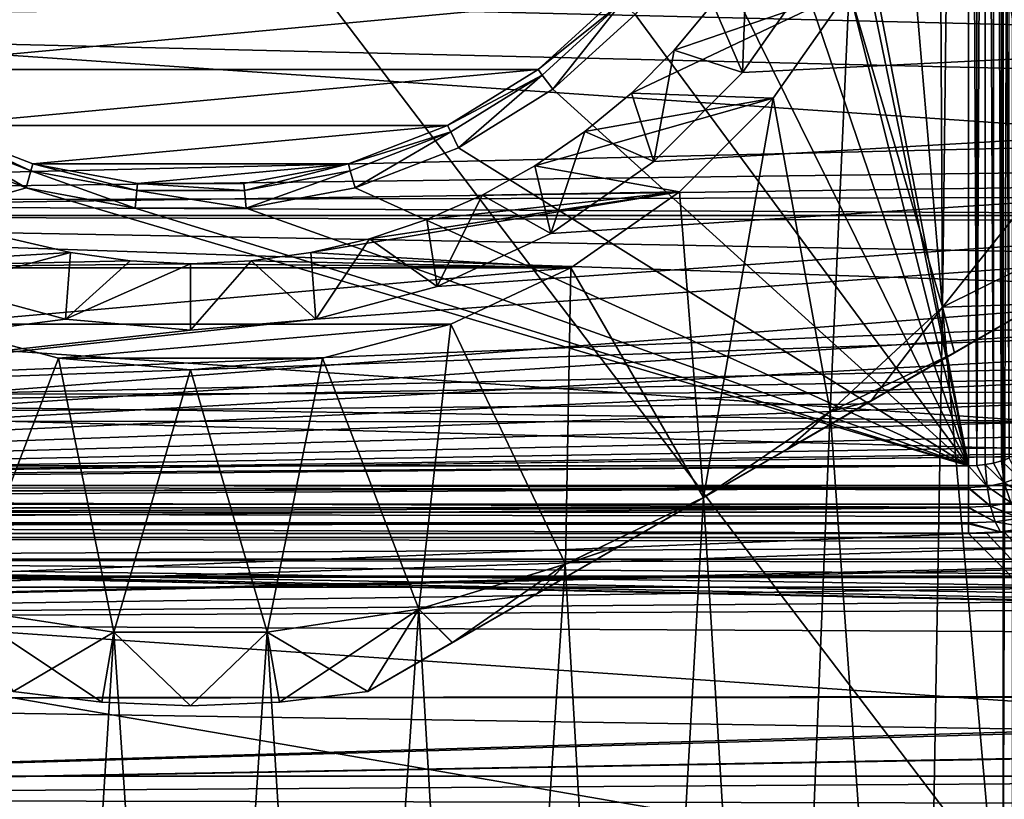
# Model space of a CAD drawing. Header units: millimetres. Extents: x -182 to 217, y -96 to 236.
# Tile 8 of 256: x -152 to -138, y -17 to -6. Entities that reach past the tile are written whole.
import ezdxf

# ---------------------------------------------------------------- set-up
doc = ezdxf.new("R2010")
doc.units = ezdxf.units.MM
doc.header["$LTSCALE"] = 52.148148
for name, color, linetype in [('150', 7, 'CONTINUOUS'), ('151', 7, 'CONTINUOUS'), ('2', 7, 'CONTINUOUS'), ('217', 7, 'CONTINUOUS'), ('29', 7, 'CONTINUOUS'), ('3', 7, 'CONTINUOUS'), ('35', 7, 'CONTINUOUS'), ('4', 7, 'CONTINUOUS'), ('48', 7, 'CONTINUOUS'), ('49', 7, 'CONTINUOUS'), ('514', 7, 'CONTINUOUS'), ('515', 7, 'CONTINUOUS'), ('525', 7, 'CONTINUOUS'), ('554', 7, 'CONTINUOUS'), ('557', 7, 'CONTINUOUS'), ('559', 7, 'CONTINUOUS'), ('567', 7, 'CONTINUOUS'), ('569', 7, 'CONTINUOUS'), ('570', 7, 'CONTINUOUS'), ('592', 7, 'CONTINUOUS'), ('666', 7, 'CONTINUOUS'), ('670', 7, 'CONTINUOUS'), ('674', 7, 'CONTINUOUS'), ('675', 7, 'CONTINUOUS'), ('69', 7, 'CONTINUOUS'), ('699', 7, 'CONTINUOUS'), ('74', 7, 'CONTINUOUS'), ('96', 7, 'CONTINUOUS'), ('98', 7, 'CONTINUOUS')]:
    doc.layers.add(name, color=color, linetype=linetype)

msp = doc.modelspace()

# ---------------------------------------------------------------- linework, layer by layer
at = {"layer": '150', "color": 7, "linetype": 'CONTINUOUS', "true_color": 0xaaaaaa}
for points in [[(-138.882, -12.102, -25.007), (-139, -12.106, -25), (-138.74, -12.398, -24.984), (-138.882, -12.102, -25.007)], [(-139, -12.106, -25), (-139, -12.414, -24.951), (-138.74, -12.398, -24.984), (-139, -12.106, -25)], [(-138.765, -12.089, -25.028), (-138.882, -12.102, -25.007), (-138.74, -12.398, -24.984), (-138.765, -12.089, -25.028)], [(-138.649, -12.068, -25.064), (-138.765, -12.089, -25.028), (-138.498, -12.349, -25.079), (-138.649, -12.068, -25.064)], [(-138.765, -12.089, -25.028), (-138.74, -12.398, -24.984), (-138.498, -12.349, -25.079), (-138.765, -12.089, -25.028)], [(-138.536, -12.038, -25.114), (-138.649, -12.068, -25.064), (-138.498, -12.349, -25.079), (-138.536, -12.038, -25.114)], [(-138.428, -11.998, -25.18), (-138.536, -12.038, -25.114), (-138.29, -12.272, -25.226), (-138.428, -11.998, -25.18)], [(-138.536, -12.038, -25.114), (-138.498, -12.349, -25.079), (-138.29, -12.272, -25.226), (-138.536, -12.038, -25.114)], [(-138.74, -12.398, -24.984), (-138.402, -12.626, -24.968), (-138.498, -12.349, -25.079), (-138.74, -12.398, -24.984)], [(-138.498, -12.349, -25.079), (-138.16, -12.547, -25.15), (-138.29, -12.272, -25.226), (-138.498, -12.349, -25.079)], [(-138.402, -12.626, -24.968), (-138.16, -12.547, -25.15), (-138.498, -12.349, -25.079), (-138.402, -12.626, -24.968)], [(-139, -12.414, -24.951), (-138.689, -12.676, -24.85), (-138.74, -12.398, -24.984), (-139, -12.414, -24.951)], [(-139, -12.421, -24.949), (-138.689, -12.676, -24.85), (-139, -12.414, -24.951), (-139, -12.421, -24.949)], [(-139, -12.693, -24.809), (-138.689, -12.676, -24.85), (-139, -12.421, -24.949), (-139, -12.693, -24.809)], [(-138.689, -12.676, -24.85), (-138.402, -12.626, -24.968), (-138.74, -12.398, -24.984), (-138.689, -12.676, -24.85)], [(-138.689, -12.676, -24.85), (-138.277, -12.845, -24.783), (-138.402, -12.626, -24.968), (-138.689, -12.676, -24.85)], [(-139, -12.693, -24.809), (-138.623, -12.897, -24.638), (-138.689, -12.676, -24.85), (-139, -12.693, -24.809)], [(-139, -12.703, -24.802), (-138.623, -12.897, -24.638), (-139, -12.693, -24.809), (-139, -12.703, -24.802)], [(-139, -12.915, -24.588), (-138.623, -12.897, -24.638), (-139, -12.703, -24.802), (-139, -12.915, -24.588)], [(-138.623, -12.897, -24.638), (-138.277, -12.845, -24.783), (-138.689, -12.676, -24.85), (-138.623, -12.897, -24.638)], [(-139, -12.915, -24.588), (-138.55, -13.039, -24.369), (-138.623, -12.897, -24.638), (-139, -12.915, -24.588)], [(-139, -12.925, -24.574), (-138.55, -13.039, -24.369), (-139, -12.915, -24.588), (-139, -12.925, -24.574)], [(-139, -13.057, -24.309), (-138.55, -13.039, -24.369), (-139, -12.925, -24.574), (-139, -13.057, -24.309)], [(-138.623, -12.897, -24.638), (-138.136, -12.986, -24.541), (-138.277, -12.845, -24.783), (-138.623, -12.897, -24.638)], [(-138.55, -13.039, -24.369), (-138.136, -12.986, -24.541), (-138.623, -12.897, -24.638), (-138.55, -13.039, -24.369)], [(-139, -13.057, -24.309), (-138.747, -13.059, -24.304), (-138.55, -13.039, -24.369), (-139, -13.057, -24.309)], [(-139, -13.064, -24.288), (-138.747, -13.059, -24.304), (-139, -13.057, -24.309), (-139, -13.064, -24.288)], [(-138.747, -13.059, -24.304), (-138.495, -13.044, -24.353), (-138.55, -13.039, -24.369), (-138.747, -13.059, -24.304)], [(-138.55, -13.039, -24.369), (-138.252, -13.02, -24.433), (-138.136, -12.986, -24.541), (-138.55, -13.039, -24.369)], [(-138.495, -13.044, -24.353), (-138.252, -13.02, -24.433), (-138.55, -13.039, -24.369), (-138.495, -13.044, -24.353)]]:
    msp.add_3dface(points, dxfattribs=at)
at = {"layer": '151', "color": 7, "linetype": 'CONTINUOUS', "true_color": 0xaaaaaa}
for points in [[(-139, -12.106, -25), (-166, -12.106, -25), (-166, -12.301, -24.981), (-139, -12.106, -25)], [(-139, -12.414, -24.951), (-139, -12.106, -25), (-166, -12.35, -24.97), (-139, -12.414, -24.951)], [(-166, -12.35, -24.97), (-139, -12.106, -25), (-166, -12.301, -24.981), (-166, -12.35, -24.97)], [(-166, -12.504, -24.918), (-139, -12.414, -24.951), (-166, -12.35, -24.97), (-166, -12.504, -24.918)], [(-139, -12.421, -24.949), (-139, -12.414, -24.951), (-166, -12.504, -24.918), (-139, -12.421, -24.949)], [(-139, -12.693, -24.809), (-139, -12.421, -24.949), (-166, -12.577, -24.882), (-139, -12.693, -24.809)], [(-166, -12.577, -24.882), (-139, -12.421, -24.949), (-166, -12.504, -24.918), (-166, -12.577, -24.882)], [(-166, -12.71, -24.797), (-139, -12.693, -24.809), (-166, -12.577, -24.882), (-166, -12.71, -24.797)], [(-139, -12.703, -24.802), (-139, -12.693, -24.809), (-166, -12.71, -24.797), (-139, -12.703, -24.802)], [(-139, -12.915, -24.588), (-139, -12.703, -24.802), (-166, -12.913, -24.59), (-139, -12.915, -24.588)], [(-166, -12.913, -24.59), (-139, -12.703, -24.802), (-166, -12.783, -24.736), (-166, -12.913, -24.59)], [(-166, -12.783, -24.736), (-139, -12.703, -24.802), (-166, -12.71, -24.797), (-166, -12.783, -24.736)], [(-166, -12.955, -24.529), (-139, -12.915, -24.588), (-166, -12.913, -24.59), (-166, -12.955, -24.529)], [(-139, -12.925, -24.574), (-139, -12.915, -24.588), (-166, -12.955, -24.529), (-139, -12.925, -24.574)], [(-139, -13.057, -24.309), (-139, -12.925, -24.574), (-166, -12.955, -24.529), (-139, -13.057, -24.309)], [(-166, -13.064, -24.288), (-139, -13.057, -24.309), (-166, -12.955, -24.529), (-166, -13.064, -24.288)], [(-166, -13.064, -24.288), (-139, -13.064, -24.288), (-139, -13.057, -24.309), (-166, -13.064, -24.288)]]:
    msp.add_3dface(points, dxfattribs=at)
at = {"layer": '2', "color": 7, "linetype": 'CONTINUOUS', "true_color": 0xaaaaaa}
for points in [[(-101.993, -3.959, 22.657), (-170, -5.098, 22.428), (-102.029, -6.749, 21.987), (-101.993, -3.959, 22.657)], [(-170, -5.098, 22.428), (-170, -8.371, 21.422), (-102.029, -6.749, 21.987), (-170, -5.098, 22.428)], [(-102.029, -6.749, 21.987), (-170, -8.371, 21.422), (-101.995, -7.502, 21.742), (-102.029, -6.749, 21.987)], [(-101.995, -7.502, 21.742), (-170, -8.371, 21.422), (-101.87, -8.252, 21.469), (-101.995, -7.502, 21.742)], [(-101.87, -8.252, 21.469), (-170, -8.371, 21.422), (-101.752, -8.707, 21.288), (-101.87, -8.252, 21.469)], [(-170, -8.371, 21.422), (-170, -11.459, 19.942), (-101.752, -8.707, 21.288), (-170, -8.371, 21.422)], [(-101.752, -8.707, 21.288), (-170, -11.459, 19.942), (-101.647, -9.038, 21.15), (-101.752, -8.707, 21.288)], [(-101.647, -9.038, 21.15), (-170, -11.459, 19.942), (-101.283, -9.925, 20.748), (-101.647, -9.038, 21.15)], [(-101.283, -9.925, 20.748), (-170, -11.459, 19.942), (-101.127, -10.239, 20.595), (-101.283, -9.925, 20.748)], [(-101.127, -10.239, 20.595), (-170, -11.459, 19.942), (-100.73, -10.934, 20.235), (-101.127, -10.239, 20.595)], [(-100.73, -10.934, 20.235), (-170, -11.459, 19.942), (-100.333, -11.53, 19.901), (-100.73, -10.934, 20.235)], [(-170, -11.459, 19.942), (-170, -14.293, 18.02), (-100.333, -11.53, 19.901), (-170, -11.459, 19.942)], [(-100.333, -11.53, 19.901), (-170, -14.293, 18.02), (-99.951, -12.043, 19.595), (-100.333, -11.53, 19.901)], [(-99.951, -12.043, 19.595), (-170, -14.293, 18.02), (-99.454, -12.645, 19.212), (-99.951, -12.043, 19.595)], [(-99.454, -12.645, 19.212), (-170, -14.293, 18.02), (-99.411, -12.695, 19.179), (-99.454, -12.645, 19.212)], [(-99.411, -12.695, 19.179), (-170, -14.293, 18.02), (-98.868, -13.287, 18.774), (-99.411, -12.695, 19.179)], [(-98.868, -13.287, 18.774), (-170, -14.293, 18.02), (-98.451, -13.709, 18.468), (-98.868, -13.287, 18.774)], [(-98.451, -13.709, 18.468), (-170, -14.293, 18.02), (-98.176, -13.976, 18.267), (-98.451, -13.709, 18.468)], [(-98.176, -13.976, 18.267), (-170, -14.293, 18.02), (-97.436, -14.651, 17.73), (-98.176, -13.976, 18.267)], [(-170, -14.293, 18.02), (-170, -16.81, 15.698), (-97.436, -14.651, 17.73), (-170, -14.293, 18.02)], [(-97.436, -14.651, 17.73), (-170, -16.81, 15.698), (-97.364, -14.713, 17.679), (-97.436, -14.651, 17.73)], [(-97.364, -14.713, 17.679), (-170, -16.81, 15.698), (-96.426, -15.496, 16.997), (-97.364, -14.713, 17.679)], [(-96.426, -15.496, 16.997), (-170, -16.81, 15.698), (-96.401, -15.516, 16.978), (-96.426, -15.496, 16.997)], [(-96.401, -15.516, 16.978), (-170, -16.81, 15.698), (-95.359, -16.322, 16.204), (-96.401, -15.516, 16.978)], [(-95.359, -16.322, 16.204), (-170, -16.81, 15.698), (-91.292, -16.969, 15.526), (-95.359, -16.322, 16.204)], [(-170, -16.81, 15.698), (-170, -18.954, 13.029), (-91.292, -16.969, 15.526), (-170, -16.81, 15.698)]]:
    msp.add_3dface(points, dxfattribs=at)
at = {"layer": '217', "color": 7, "linetype": 'CONTINUOUS', "true_color": 0xaaaaaa}
for points in [[(-145.028, -6.584, -25.032), (-143.903, -5.558, -25.032), (-145.028, -6.584, -26.058), (-145.028, -6.584, -25.032)], [(-145.028, -6.584, -26.058), (-143.903, -5.558, -25.032), (-143.903, -5.558, -26.058), (-145.028, -6.584, -26.058)], [(-146.323, -7.385, -25.032), (-145.028, -6.584, -25.032), (-146.323, -7.385, -26.058), (-146.323, -7.385, -25.032)], [(-146.323, -7.385, -26.058), (-145.028, -6.584, -25.032), (-145.028, -6.584, -26.058), (-146.323, -7.385, -26.058)], [(-153.677, -7.385, -25.032), (-152.258, -7.935, -25.032), (-153.677, -7.385, -26.058), (-153.677, -7.385, -25.032)], [(-153.677, -7.385, -26.058), (-152.258, -7.935, -25.032), (-152.258, -7.935, -26.058), (-153.677, -7.385, -26.058)], [(-147.742, -7.935, -25.032), (-146.323, -7.385, -25.032), (-147.742, -7.935, -26.058), (-147.742, -7.935, -25.032)], [(-147.742, -7.935, -26.058), (-146.323, -7.385, -25.032), (-146.323, -7.385, -26.058), (-147.742, -7.935, -26.058)], [(-152.258, -7.935, -25.032), (-150.761, -8.215, -25.032), (-152.258, -7.935, -26.058), (-152.258, -7.935, -25.032)], [(-152.258, -7.935, -26.058), (-150.761, -8.215, -25.032), (-150.761, -8.215, -26.058), (-152.258, -7.935, -26.058)], [(-149.239, -8.215, -25.032), (-147.742, -7.935, -25.032), (-149.239, -8.215, -26.058), (-149.239, -8.215, -25.032)], [(-149.239, -8.215, -26.058), (-147.742, -7.935, -25.032), (-147.742, -7.935, -26.058), (-149.239, -8.215, -26.058)], [(-150.761, -8.215, -25.032), (-149.239, -8.215, -25.032), (-150.761, -8.215, -26.058), (-150.761, -8.215, -25.032)], [(-150.761, -8.215, -26.058), (-149.239, -8.215, -25.032), (-149.239, -8.215, -26.058), (-150.761, -8.215, -26.058)]]:
    msp.add_3dface(points, dxfattribs=at)
at = {"layer": '29', "color": 7, "linetype": 'CONTINUOUS', "true_color": 0xaaaaaa}
for points in [[(-166, -18.675, -5.611), (-133.412, -18.675, -5.611), (-166, -13.064, -24.288), (-166, -18.675, -5.611)], [(-166, -13.064, -24.288), (-133.412, -18.675, -5.611), (-139, -13.064, -24.288), (-166, -13.064, -24.288)], [(-139, -13.064, -24.288), (-133.412, -18.675, -5.611), (-138.747, -13.059, -24.304), (-139, -13.064, -24.288)], [(-138.747, -13.059, -24.304), (-133.412, -18.675, -5.611), (-138.495, -13.044, -24.353), (-138.747, -13.059, -24.304)]]:
    msp.add_3dface(points, dxfattribs=at)
at = {"layer": '3', "color": 7, "linetype": 'CONTINUOUS', "true_color": 0xaaaaaa}
for points in [[(20, -22.027, -6.618), (-170, -22.027, -6.618), (20, -13.821, -33.932), (20, -22.027, -6.618)], [(20, -13.821, -33.932), (-170, -22.027, -6.618), (-170, -13.821, -33.932), (20, -13.821, -33.932)]]:
    msp.add_3dface(points, dxfattribs=at)
at = {"layer": '35', "color": 7, "linetype": 'CONTINUOUS', "true_color": 0xaaaaaa}
for points in [[(-139, -12.106, -25), (-139, 12.106, -25), (-141.644, 1.559, -25), (-139, -12.106, -25)], [(-141.5, 0, -25), (-139, -12.106, -25), (-141.644, 1.559, -25), (-141.5, 0, -25)], [(-141.644, -1.559, -25), (-139, -12.106, -25), (-141.5, 0, -25), (-141.644, -1.559, -25)], [(-142.073, -3.069, -25), (-139, -12.106, -25), (-141.644, -1.559, -25), (-142.073, -3.069, -25)], [(-142.772, -4.473, -25), (-139, -12.106, -25), (-142.073, -3.069, -25), (-142.772, -4.473, -25)], [(-143.717, -5.725, -25), (-139, -12.106, -25), (-142.772, -4.473, -25), (-143.717, -5.725, -25)], [(-144.877, -6.782, -25), (-139, -12.106, -25), (-143.717, -5.725, -25), (-144.877, -6.782, -25)], [(-146.211, -7.609, -25), (-139, -12.106, -25), (-144.877, -6.782, -25), (-146.211, -7.609, -25)], [(-153.789, -7.609, -25), (-166, -12.106, -25), (-152.327, -8.175, -25), (-153.789, -7.609, -25)], [(-147.673, -8.175, -25), (-139, -12.106, -25), (-146.211, -7.609, -25), (-147.673, -8.175, -25)], [(-166, -12.106, -25), (-139, -12.106, -25), (-152.327, -8.175, -25), (-166, -12.106, -25)], [(-152.327, -8.175, -25), (-139, -12.106, -25), (-150.784, -8.464, -25), (-152.327, -8.175, -25)], [(-149.216, -8.464, -25), (-139, -12.106, -25), (-147.673, -8.175, -25), (-149.216, -8.464, -25)], [(-150.784, -8.464, -25), (-139, -12.106, -25), (-149.216, -8.464, -25), (-150.784, -8.464, -25)]]:
    msp.add_3dface(points, dxfattribs=at)
at = {"layer": '4', "color": 7, "linetype": 'CONTINUOUS', "true_color": 0xaaaaaa}
for points in [[(-170, -12.384, -35), (-148.231, -10.033, -35), (-10.188, 0, -35), (-170, -12.384, -35)], [(-170, -12.384, -35), (-10.188, 0, -35), (-10.033, -1.769, -35), (-170, -12.384, -35)], [(-148.231, -10.033, -35), (-146.516, -9.573, -35), (-10.188, 0, -35), (-148.231, -10.033, -35)], [(-146.516, -9.573, -35), (-144.906, -8.823, -35), (-10.188, 0, -35), (-146.516, -9.573, -35)], [(-144.906, -8.823, -35), (-143.452, -7.804, -35), (-10.188, 0, -35), (-144.906, -8.823, -35)], [(-143.452, -7.804, -35), (-142.196, -6.548, -35), (-10.188, 0, -35), (-143.452, -7.804, -35)], [(-142.196, -6.548, -35), (-141.177, -5.094, -35), (-10.188, 0, -35), (-142.196, -6.548, -35)], [(-9.573, -3.484, -35), (-170, -12.384, -35), (-10.033, -1.769, -35), (-9.573, -3.484, -35)], [(-8.823, -5.094, -35), (-170, -12.384, -35), (-9.573, -3.484, -35), (-8.823, -5.094, -35)], [(-7.804, -6.548, -35), (-170, -12.384, -35), (-8.823, -5.094, -35), (-7.804, -6.548, -35)], [(-6.548, -7.804, -35), (-170, -12.384, -35), (-7.804, -6.548, -35), (-6.548, -7.804, -35)], [(-5.094, -8.823, -35), (-170, -12.384, -35), (-6.548, -7.804, -35), (-5.094, -8.823, -35)], [(-3.484, -9.573, -35), (-170, -12.384, -35), (-5.094, -8.823, -35), (-3.484, -9.573, -35)], [(-151.769, -10.033, -35), (-170, -12.384, -35), (-153.484, -9.573, -35), (-151.769, -10.033, -35)], [(-1.769, -10.033, -35), (-170, -12.384, -35), (-3.484, -9.573, -35), (-1.769, -10.033, -35)], [(-148.231, -10.033, -35), (-170, -12.384, -35), (-150, -10.188, -35), (-148.231, -10.033, -35)], [(-150, -10.188, -35), (-170, -12.384, -35), (-151.769, -10.033, -35), (-150, -10.188, -35)], [(0, -10.188, -35), (-170, -12.384, -35), (-1.769, -10.033, -35), (0, -10.188, -35)], [(20, -12.384, -35), (-170, -12.384, -35), (0, -10.188, -35), (20, -12.384, -35)]]:
    msp.add_3dface(points, dxfattribs=at)
at = {"layer": '48', "color": 7, "linetype": 'CONTINUOUS', "true_color": 0xaaaaaa}
for points in [[(-166, -18.062, -3), (-166, 18.062, -3), (-138.511, -18.062, -3), (-166, -18.062, -3)], [(-138.511, -18.062, -3), (-166, 18.062, -3), (-138.511, 18.062, -3), (-138.511, -18.062, -3)]]:
    msp.add_3dface(points, dxfattribs=at)
at = {"layer": '49', "color": 7, "linetype": 'CONTINUOUS', "true_color": 0xaaaaaa}
for points in [[(-138.128, 18.473), (-166, 18.473), (-166, -18.473), (-138.128, 18.473)], [(-138.128, -18.473), (-138.128, 18.473), (-166, -18.473), (-138.128, -18.473)]]:
    msp.add_3dface(points, dxfattribs=at)
at = {"layer": '514', "color": 7, "linetype": 'CONTINUOUS', "true_color": 0xaaaaaa}
for points in [[(-141.765, -6.91, -38), (-140.69, -5.375, -38), (-143.768, -6.836, -38), (-141.765, -6.91, -38)], [(-143.768, -6.836, -38), (-140.69, -5.375, -38), (-143.164, -6.232, -38), (-143.768, -6.836, -38)], [(-143.164, -6.232, -38), (-140.69, -5.375, -38), (-142.618, -5.574, -38), (-143.164, -6.232, -38)], [(-143.09, -8.235, -38), (-141.765, -6.91, -38), (-145.131, -7.865, -38), (-143.09, -8.235, -38)], [(-145.131, -7.865, -38), (-141.765, -6.91, -38), (-144.426, -7.382, -38), (-145.131, -7.865, -38)], [(-144.426, -7.382, -38), (-141.765, -6.91, -38), (-143.768, -6.836, -38), (-144.426, -7.382, -38)], [(-145.877, -8.28, -38), (-143.09, -8.235, -38), (-145.131, -7.865, -38), (-145.877, -8.28, -38)], [(-144.625, -9.31, -38), (-143.09, -8.235, -38), (-148.3, -9.092, -38), (-144.625, -9.31, -38)], [(-148.3, -9.092, -38), (-143.09, -8.235, -38), (-147.469, -8.897, -38), (-148.3, -9.092, -38)], [(-147.469, -8.897, -38), (-143.09, -8.235, -38), (-146.658, -8.625, -38), (-147.469, -8.897, -38)], [(-146.658, -8.625, -38), (-143.09, -8.235, -38), (-145.877, -8.28, -38), (-146.658, -8.625, -38)], [(-152.531, -8.897, -38), (-155.375, -9.31, -38), (-151.7, -9.092, -38), (-152.531, -8.897, -38)], [(-151.7, -9.092, -38), (-155.375, -9.31, -38), (-150.854, -9.211, -38), (-151.7, -9.092, -38)], [(-149.146, -9.211, -38), (-144.625, -9.31, -38), (-148.3, -9.092, -38), (-149.146, -9.211, -38)], [(-150.854, -9.211, -38), (-155.375, -9.31, -38), (-150, -9.25, -38), (-150.854, -9.211, -38)], [(-155.375, -9.31, -38), (-144.625, -9.31, -38), (-150, -9.25, -38), (-155.375, -9.31, -38)], [(-153.677, -10.102, -38), (-144.625, -9.31, -38), (-155.375, -9.31, -38), (-153.677, -10.102, -38)], [(-146.323, -10.102, -38), (-144.625, -9.31, -38), (-153.677, -10.102, -38), (-146.323, -10.102, -38)], [(-150, -9.25, -38), (-144.625, -9.31, -38), (-149.146, -9.211, -38), (-150, -9.25, -38)], [(-151.867, -10.587, -38), (-146.323, -10.102, -38), (-153.677, -10.102, -38), (-151.867, -10.587, -38)], [(-148.133, -10.587, -38), (-146.323, -10.102, -38), (-151.867, -10.587, -38), (-148.133, -10.587, -38)], [(-150, -10.75, -38), (-148.133, -10.587, -38), (-151.867, -10.587, -38), (-150, -10.75, -38)]]:
    msp.add_3dface(points, dxfattribs=at)
at = {"layer": '515', "color": 7, "linetype": 'CONTINUOUS', "true_color": 0xaaaaaa}
for points in [[(-154.912, -6.504, -26), (-143.977, -5.491, -26), (-156.023, -5.491, -26), (-154.912, -6.504, -26)], [(-145.088, -6.504, -26), (-143.977, -5.491, -26), (-154.912, -6.504, -26), (-145.088, -6.504, -26)], [(-153.633, -7.296, -26), (-145.088, -6.504, -26), (-154.912, -6.504, -26), (-153.633, -7.296, -26)], [(-146.367, -7.296, -26), (-145.088, -6.504, -26), (-153.633, -7.296, -26), (-146.367, -7.296, -26)], [(-152.23, -7.839, -26), (-146.367, -7.296, -26), (-153.633, -7.296, -26), (-152.23, -7.839, -26)], [(-147.77, -7.839, -26), (-146.367, -7.296, -26), (-152.23, -7.839, -26), (-147.77, -7.839, -26)], [(-150.752, -8.115, -26), (-147.77, -7.839, -26), (-152.23, -7.839, -26), (-150.752, -8.115, -26)], [(-149.248, -8.115, -26), (-147.77, -7.839, -26), (-150.752, -8.115, -26), (-149.248, -8.115, -26)]]:
    msp.add_3dface(points, dxfattribs=at)
at = {"layer": '525', "color": 7, "linetype": 'CONTINUOUS', "true_color": 0xaaaaaa}
for points in [[(-143.903, -5.558, -26.058), (-143.977, -5.491, -26), (-145.088, -6.504, -26), (-143.903, -5.558, -26.058)], [(-145.028, -6.584, -26.058), (-143.903, -5.558, -26.058), (-145.088, -6.504, -26), (-145.028, -6.584, -26.058)], [(-145.028, -6.584, -26.058), (-145.088, -6.504, -26), (-146.367, -7.296, -26), (-145.028, -6.584, -26.058)], [(-146.323, -7.385, -26.058), (-145.028, -6.584, -26.058), (-146.367, -7.296, -26), (-146.323, -7.385, -26.058)], [(-153.677, -7.385, -26.058), (-152.258, -7.935, -26.058), (-153.633, -7.296, -26), (-153.677, -7.385, -26.058)], [(-152.258, -7.935, -26.058), (-152.23, -7.839, -26), (-153.633, -7.296, -26), (-152.258, -7.935, -26.058)], [(-146.323, -7.385, -26.058), (-146.367, -7.296, -26), (-147.77, -7.839, -26), (-146.323, -7.385, -26.058)], [(-147.742, -7.935, -26.058), (-146.323, -7.385, -26.058), (-147.77, -7.839, -26), (-147.742, -7.935, -26.058)], [(-152.258, -7.935, -26.058), (-150.761, -8.215, -26.058), (-152.23, -7.839, -26), (-152.258, -7.935, -26.058)], [(-150.761, -8.215, -26.058), (-150.752, -8.115, -26), (-152.23, -7.839, -26), (-150.761, -8.215, -26.058)], [(-149.239, -8.215, -26.058), (-147.77, -7.839, -26), (-149.248, -8.115, -26), (-149.239, -8.215, -26.058)], [(-149.239, -8.215, -26.058), (-147.742, -7.935, -26.058), (-147.77, -7.839, -26), (-149.239, -8.215, -26.058)], [(-150.761, -8.215, -26.058), (-149.239, -8.215, -26.058), (-150.752, -8.115, -26), (-150.761, -8.215, -26.058)], [(-149.239, -8.215, -26.058), (-149.248, -8.115, -26), (-150.752, -8.115, -26), (-149.239, -8.215, -26.058)]]:
    msp.add_3dface(points, dxfattribs=at)
at = {"layer": '554', "color": 7, "linetype": 'CONTINUOUS', "true_color": 0xaaaaaa}
for points in [[(-138.02, 8.168, -35.5), (-139.371, 9.863, -35.5), (-138.02, -8.168, -35.5), (-138.02, 8.168, -35.5)], [(-138.02, -8.168, -35.5), (-139.371, 9.863, -35.5), (-139.25, 0, -35.5), (-138.02, -8.168, -35.5)], [(-139.413, -1.867, -35.5), (-139.371, -9.863, -35.5), (-139.25, 0, -35.5), (-139.413, -1.867, -35.5)], [(-139.371, -9.863, -35.5), (-138.02, -8.168, -35.5), (-139.25, 0, -35.5), (-139.371, -9.863, -35.5)], [(-139.898, -3.677, -35.5), (-139.371, -9.863, -35.5), (-139.413, -1.867, -35.5), (-139.898, -3.677, -35.5)], [(-140.69, -5.375, -35.5), (-139.371, -9.863, -35.5), (-139.898, -3.677, -35.5), (-140.69, -5.375, -35.5)], [(-141.765, -6.91, -35.5), (-140.959, -11.337, -35.5), (-140.69, -5.375, -35.5), (-141.765, -6.91, -35.5)], [(-140.959, -11.337, -35.5), (-139.371, -9.863, -35.5), (-140.69, -5.375, -35.5), (-140.959, -11.337, -35.5)], [(-143.09, -8.235, -35.5), (-142.75, -12.557, -35.5), (-141.765, -6.91, -35.5), (-143.09, -8.235, -35.5)], [(-142.75, -12.557, -35.5), (-140.959, -11.337, -35.5), (-141.765, -6.91, -35.5), (-142.75, -12.557, -35.5)], [(-144.625, -9.31, -35.5), (-142.75, -12.557, -35.5), (-143.09, -8.235, -35.5), (-144.625, -9.31, -35.5)], [(-146.323, -10.102, -35.5), (-144.702, -13.498, -35.5), (-144.625, -9.31, -35.5), (-146.323, -10.102, -35.5)], [(-144.702, -13.498, -35.5), (-142.75, -12.557, -35.5), (-144.625, -9.31, -35.5), (-144.702, -13.498, -35.5)], [(-153.677, -10.102, -35.5), (-153.227, -14.136, -35.5), (-151.867, -10.587, -35.5), (-153.677, -10.102, -35.5)], [(-148.133, -10.587, -35.5), (-146.773, -14.136, -35.5), (-146.323, -10.102, -35.5), (-148.133, -10.587, -35.5)], [(-146.773, -14.136, -35.5), (-144.702, -13.498, -35.5), (-146.323, -10.102, -35.5), (-146.773, -14.136, -35.5)], [(-153.227, -14.136, -35.5), (-151.084, -14.459, -35.5), (-151.867, -10.587, -35.5), (-153.227, -14.136, -35.5)], [(-151.867, -10.587, -35.5), (-151.084, -14.459, -35.5), (-150, -10.75, -35.5), (-151.867, -10.587, -35.5)], [(-150, -10.75, -35.5), (-148.916, -14.459, -35.5), (-148.133, -10.587, -35.5), (-150, -10.75, -35.5)], [(-148.916, -14.459, -35.5), (-146.773, -14.136, -35.5), (-148.133, -10.587, -35.5), (-148.916, -14.459, -35.5)], [(-151.084, -14.459, -35.5), (-148.916, -14.459, -35.5), (-150, -10.75, -35.5), (-151.084, -14.459, -35.5)]]:
    msp.add_3dface(points, dxfattribs=at)
at = {"layer": '557', "color": 7, "linetype": 'CONTINUOUS', "true_color": 0xaaaaaa}
for points in [[(-140.69, -5.375, -38), (-141.765, -6.91, -38), (-140.69, -5.375, -35.5), (-140.69, -5.375, -38)], [(-141.765, -6.91, -38), (-141.765, -6.91, -35.5), (-140.69, -5.375, -35.5), (-141.765, -6.91, -38)], [(-141.765, -6.91, -38), (-143.09, -8.235, -38), (-141.765, -6.91, -35.5), (-141.765, -6.91, -38)], [(-143.09, -8.235, -38), (-143.09, -8.235, -35.5), (-141.765, -6.91, -35.5), (-143.09, -8.235, -38)], [(-143.09, -8.235, -38), (-144.625, -9.31, -38), (-143.09, -8.235, -35.5), (-143.09, -8.235, -38)], [(-144.625, -9.31, -38), (-144.625, -9.31, -35.5), (-143.09, -8.235, -35.5), (-144.625, -9.31, -38)], [(-144.625, -9.31, -38), (-146.323, -10.102, -38), (-144.625, -9.31, -35.5), (-144.625, -9.31, -38)], [(-146.323, -10.102, -38), (-146.323, -10.102, -35.5), (-144.625, -9.31, -35.5), (-146.323, -10.102, -38)], [(-151.867, -10.587, -38), (-153.677, -10.102, -38), (-151.867, -10.587, -35.5), (-151.867, -10.587, -38)], [(-153.677, -10.102, -38), (-153.677, -10.102, -35.5), (-151.867, -10.587, -35.5), (-153.677, -10.102, -38)], [(-146.323, -10.102, -38), (-148.133, -10.587, -38), (-146.323, -10.102, -35.5), (-146.323, -10.102, -38)], [(-148.133, -10.587, -38), (-148.133, -10.587, -35.5), (-146.323, -10.102, -35.5), (-148.133, -10.587, -38)], [(-150, -10.75, -38), (-151.867, -10.587, -38), (-150, -10.75, -35.5), (-150, -10.75, -38)], [(-151.867, -10.587, -38), (-151.867, -10.587, -35.5), (-150, -10.75, -35.5), (-151.867, -10.587, -38)], [(-148.133, -10.587, -38), (-150, -10.75, -38), (-148.133, -10.587, -35.5), (-148.133, -10.587, -38)], [(-150, -10.75, -38), (-150, -10.75, -35.5), (-148.133, -10.587, -35.5), (-150, -10.75, -38)]]:
    msp.add_3dface(points, dxfattribs=at)
at = {"layer": '559', "color": 7, "linetype": 'CONTINUOUS', "true_color": 0xaaaaaa}
for points in [[(-138.02, -8.168, -35.5), (-139.371, -9.863, -35.5), (-137.25, -8.813, -36.077), (-138.02, -8.168, -35.5)], [(-139.371, -9.863, -35.5), (-138.007, -9.819, -36.077), (-137.25, -8.813, -36.077), (-139.371, -9.863, -35.5)], [(-139.371, -9.863, -35.5), (-140.959, -11.337, -35.5), (-139.201, -10.508, -35.828), (-139.371, -9.863, -35.5)], [(-138.007, -9.819, -36.077), (-139.371, -9.863, -35.5), (-139.201, -10.508, -35.828), (-138.007, -9.819, -36.077)], [(-139.201, -10.508, -35.828), (-140.959, -11.337, -35.5), (-140.386, -11.193, -35.647), (-139.201, -10.508, -35.828)], [(-140.386, -11.193, -35.647), (-140.959, -11.337, -35.5), (-141.568, -11.875, -35.537), (-140.386, -11.193, -35.647)], [(-140.959, -11.337, -35.5), (-142.75, -12.557, -35.5), (-141.568, -11.875, -35.537), (-140.959, -11.337, -35.5)]]:
    msp.add_3dface(points, dxfattribs=at)
at = {"layer": '567', "color": 7, "linetype": 'CONTINUOUS', "true_color": 0xaaaaaa}
for points in [[(-138.007, -9.819, -48.923), (-138.007, -9.819, -36.077), (-147.493, -15.296, -48.923), (-138.007, -9.819, -48.923)], [(-138.007, -9.819, -48.923), (-147.493, -15.296, -48.923), (-146.299, -14.606, -49.172), (-138.007, -9.819, -48.923)], [(-138.007, -9.819, -36.077), (-139.201, -10.508, -35.828), (-147.493, -15.296, -36.077), (-138.007, -9.819, -36.077)], [(-147.493, -15.296, -48.923), (-138.007, -9.819, -36.077), (-147.493, -15.296, -36.077), (-147.493, -15.296, -48.923)], [(-139.2, -10.508, -49.172), (-138.007, -9.819, -48.923), (-146.299, -14.606, -49.172), (-139.2, -10.508, -49.172)], [(-147.493, -15.296, -36.077), (-139.201, -10.508, -35.828), (-146.3, -14.607, -35.828), (-147.493, -15.296, -36.077)], [(-146.3, -14.607, -35.828), (-139.201, -10.508, -35.828), (-145.116, -13.923, -35.647), (-146.3, -14.607, -35.828)], [(-140.384, -11.192, -49.353), (-139.2, -10.508, -49.172), (-146.299, -14.606, -49.172), (-140.384, -11.192, -49.353)], [(-139.201, -10.508, -35.828), (-140.386, -11.193, -35.647), (-145.116, -13.923, -35.647), (-139.201, -10.508, -35.828)], [(-145.114, -13.922, -49.353), (-140.384, -11.192, -49.353), (-146.299, -14.606, -49.172), (-145.114, -13.922, -49.353)], [(-145.116, -13.923, -35.647), (-140.386, -11.193, -35.647), (-143.933, -13.24, -35.537), (-145.116, -13.923, -35.647)], [(-141.567, -11.874, -49.463), (-140.384, -11.192, -49.353), (-145.114, -13.922, -49.353), (-141.567, -11.874, -49.463)], [(-140.386, -11.193, -35.647), (-141.568, -11.875, -35.537), (-143.933, -13.24, -35.537), (-140.386, -11.193, -35.647)], [(-143.932, -13.24, -49.463), (-141.567, -11.874, -49.463), (-145.114, -13.922, -49.353), (-143.932, -13.24, -49.463)], [(-141.568, -11.875, -35.537), (-142.75, -12.557, -35.5), (-143.933, -13.24, -35.537), (-141.568, -11.875, -35.537)], [(-142.75, -12.557, -49.5), (-141.567, -11.874, -49.463), (-143.932, -13.24, -49.463), (-142.75, -12.557, -49.5)]]:
    msp.add_3dface(points, dxfattribs=at)
at = {"layer": '569', "color": 7, "linetype": 'CONTINUOUS', "true_color": 0xaaaaaa}
for points in [[(-139.371, -9.862, -49.5), (-137.746, -28.203, -49.5), (-138.02, -8.168, -49.5), (-139.371, -9.862, -49.5)], [(-140.959, -11.337, -49.5), (-139.699, -28.973, -49.5), (-139.371, -9.862, -49.5), (-140.959, -11.337, -49.5)], [(-139.699, -28.973, -49.5), (-137.746, -28.203, -49.5), (-139.371, -9.862, -49.5), (-139.699, -28.973, -49.5)], [(-142.75, -12.557, -49.5), (-141.701, -29.609, -49.5), (-140.959, -11.337, -49.5), (-142.75, -12.557, -49.5)], [(-141.701, -29.609, -49.5), (-139.699, -28.973, -49.5), (-140.959, -11.337, -49.5), (-141.701, -29.609, -49.5)], [(-143.742, -30.106, -49.5), (-142.75, -12.557, -49.5), (-144.703, -13.498, -49.5), (-143.742, -30.106, -49.5)], [(-141.701, -29.609, -49.5), (-142.75, -12.557, -49.5), (-143.742, -30.106, -49.5), (-141.701, -29.609, -49.5)], [(-146.773, -14.136, -49.5), (-145.812, -30.463, -49.5), (-144.703, -13.498, -49.5), (-146.773, -14.136, -49.5)], [(-145.812, -30.463, -49.5), (-143.742, -30.106, -49.5), (-144.703, -13.498, -49.5), (-145.812, -30.463, -49.5)], [(-154.188, -30.463, -49.5), (-152.099, -30.678, -49.5), (-153.227, -14.136, -49.5), (-154.188, -30.463, -49.5)], [(-153.227, -14.136, -49.5), (-152.099, -30.678, -49.5), (-151.084, -14.459, -49.5), (-153.227, -14.136, -49.5)], [(-148.916, -14.459, -49.5), (-147.901, -30.678, -49.5), (-146.773, -14.136, -49.5), (-148.916, -14.459, -49.5)], [(-147.901, -30.678, -49.5), (-145.812, -30.463, -49.5), (-146.773, -14.136, -49.5), (-147.901, -30.678, -49.5)], [(-152.099, -30.678, -49.5), (-150, -30.75, -49.5), (-151.084, -14.459, -49.5), (-152.099, -30.678, -49.5)], [(-151.084, -14.459, -49.5), (-150, -30.75, -49.5), (-148.916, -14.459, -49.5), (-151.084, -14.459, -49.5)], [(-150, -30.75, -49.5), (-147.901, -30.678, -49.5), (-148.916, -14.459, -49.5), (-150, -30.75, -49.5)]]:
    msp.add_3dface(points, dxfattribs=at)
at = {"layer": '570', "color": 7, "linetype": 'CONTINUOUS', "true_color": 0xaaaaaa}
for points in [[(-118.546, -4.323, -69.5), (-119.427, -8.566, -69.5), (-181.454, -4.323, -69.5), (-118.546, -4.323, -69.5)], [(-119.427, -8.566, -69.5), (-180.573, -8.566, -69.5), (-181.454, -4.323, -69.5), (-119.427, -8.566, -69.5)], [(-119.427, -8.566, -69.5), (-120.878, -12.649, -69.5), (-180.573, -8.566, -69.5), (-119.427, -8.566, -69.5)], [(-120.878, -12.649, -69.5), (-179.122, -12.649, -69.5), (-180.573, -8.566, -69.5), (-120.878, -12.649, -69.5)], [(-120.878, -12.649, -69.5), (-122.872, -16.497, -69.5), (-179.122, -12.649, -69.5), (-120.878, -12.649, -69.5)], [(-122.872, -16.497, -69.5), (-177.128, -16.497, -69.5), (-179.122, -12.649, -69.5), (-122.872, -16.497, -69.5)], [(-122.872, -16.497, -69.5), (-125.371, -20.037, -69.5), (-177.128, -16.497, -69.5), (-122.872, -16.497, -69.5)], [(-125.371, -20.037, -69.5), (-174.629, -20.037, -69.5), (-177.128, -16.497, -69.5), (-125.371, -20.037, -69.5)]]:
    msp.add_3dface(points, dxfattribs=at)
at = {"layer": '592', "color": 7, "linetype": 'CONTINUOUS', "true_color": 0xaaaaaa}
for points in [[(-166, -5.825, 18.61), (-166, -2.946, 19.276), (-94.155, -5.083, 18.826), (-166, -5.825, 18.61)], [(-166, -5.825, 18.61), (-94.155, -5.083, 18.826), (-94.194, -7.55, 17.979), (-166, -5.825, 18.61)], [(-166, -8.57, 17.516), (-166, -5.825, 18.61), (-94.194, -7.55, 17.979), (-166, -8.57, 17.516)], [(-166, -8.57, 17.516), (-94.194, -7.55, 17.979), (-94.219, -8.736, 17.434), (-166, -8.57, 17.516)], [(-166, -11.118, 16.02), (-166, -8.57, 17.516), (-94.28, -10.986, 16.111), (-166, -11.118, 16.02)], [(-166, -8.57, 17.516), (-94.219, -8.736, 17.434), (-94.247, -9.883, 16.81), (-166, -8.57, 17.516)], [(-166, -8.57, 17.516), (-94.247, -9.883, 16.81), (-94.28, -10.986, 16.111), (-166, -8.57, 17.516)], [(-166, -11.118, 16.02), (-94.28, -10.986, 16.111), (-94.315, -12.039, 15.34), (-166, -11.118, 16.02)], [(-166, -13.411, 14.156), (-166, -11.118, 16.02), (-94.354, -13.039, 14.5), (-166, -13.411, 14.156)], [(-166, -11.118, 16.02), (-94.315, -12.039, 15.34), (-94.354, -13.039, 14.5), (-166, -11.118, 16.02)], [(-94.395, -13.98, 13.595), (-166, -13.411, 14.156), (-94.354, -13.039, 14.5), (-94.395, -13.98, 13.595)], [(-81.003, -15.215, 12.196), (-80.941, -15.218, 12.193), (-166, -13.411, 14.156), (-81.003, -15.215, 12.196)], [(-84.066, -15.05, 12.4), (-81.003, -15.215, 12.196), (-166, -13.411, 14.156), (-84.066, -15.05, 12.4)], [(-80.941, -15.218, 12.193), (-77.919, -15.313, 12.073), (-166, -13.411, 14.156), (-80.941, -15.218, 12.193)], [(-77.919, -15.313, 12.073), (-166, -15.396, 11.968), (-166, -13.411, 14.156), (-77.919, -15.313, 12.073)], [(-94.395, -13.98, 13.595), (-90.791, -14.445, 13.099), (-166, -13.411, 14.156), (-94.395, -13.98, 13.595)], [(-90.791, -14.445, 13.099), (-87.359, -14.796, 12.702), (-166, -13.411, 14.156), (-90.791, -14.445, 13.099)], [(-87.359, -14.796, 12.702), (-84.066, -15.05, 12.4), (-166, -13.411, 14.156), (-87.359, -14.796, 12.702)], [(-77.919, -15.313, 12.073), (-74.895, -15.344, 12.034), (-166, -15.396, 11.968), (-77.919, -15.313, 12.073)], [(-166, -15.396, 11.968), (-74.895, -15.344, 12.034), (-73.5, -16.835, 9.841), (-166, -15.396, 11.968)], [(-166, -17.027, 9.504), (-166, -15.396, 11.968), (-73.5, -16.835, 9.841), (-166, -17.027, 9.504)]]:
    msp.add_3dface(points, dxfattribs=at)
at = {"layer": '666', "color": 7, "linetype": 'CONTINUOUS', "true_color": 0xaaaaaa}
for points in [[(-152.507, -15.296, -36.077), (-152.507, -15.296, -48.923), (-151.257, -15.449, -48.923), (-152.507, -15.296, -36.077)], [(-151.257, -15.449, -36.077), (-152.507, -15.296, -36.077), (-151.257, -15.449, -48.923), (-151.257, -15.449, -36.077)], [(-147.493, -15.296, -48.923), (-147.493, -15.296, -36.077), (-148.743, -15.449, -36.077), (-147.493, -15.296, -48.923)], [(-147.493, -15.296, -48.923), (-148.743, -15.449, -36.077), (-148.743, -15.449, -48.923), (-147.493, -15.296, -48.923)], [(-150, -15.5, -36.077), (-151.257, -15.449, -36.077), (-150, -15.5, -48.923), (-150, -15.5, -36.077)], [(-150, -15.5, -48.923), (-151.257, -15.449, -36.077), (-151.257, -15.449, -48.923), (-150, -15.5, -48.923)], [(-148.743, -15.449, -36.077), (-150, -15.5, -36.077), (-148.743, -15.449, -48.923), (-148.743, -15.449, -36.077)], [(-148.743, -15.449, -48.923), (-150, -15.5, -36.077), (-150, -15.5, -48.923), (-148.743, -15.449, -48.923)]]:
    msp.add_3dface(points, dxfattribs=at)
at = {"layer": '670', "color": 7, "linetype": 'CONTINUOUS', "true_color": 0xaaaaaa}
for points in [[(-142.75, -12.557, -35.5), (-144.702, -13.498, -35.5), (-143.933, -13.24, -35.537), (-142.75, -12.557, -35.5)], [(-144.702, -13.498, -35.5), (-145.116, -13.923, -35.647), (-143.933, -13.24, -35.537), (-144.702, -13.498, -35.5)], [(-144.702, -13.498, -35.5), (-146.773, -14.136, -35.5), (-145.116, -13.923, -35.647), (-144.702, -13.498, -35.5)], [(-146.773, -14.136, -35.5), (-146.3, -14.607, -35.828), (-145.116, -13.923, -35.647), (-146.773, -14.136, -35.5)], [(-151.084, -14.459, -35.5), (-153.227, -14.136, -35.5), (-151.257, -15.449, -36.077), (-151.084, -14.459, -35.5)], [(-153.227, -14.136, -35.5), (-152.507, -15.296, -36.077), (-151.257, -15.449, -36.077), (-153.227, -14.136, -35.5)], [(-146.773, -14.136, -35.5), (-148.916, -14.459, -35.5), (-147.493, -15.296, -36.077), (-146.773, -14.136, -35.5)], [(-146.773, -14.136, -35.5), (-147.493, -15.296, -36.077), (-146.3, -14.607, -35.828), (-146.773, -14.136, -35.5)], [(-151.084, -14.459, -35.5), (-151.257, -15.449, -36.077), (-150, -15.5, -36.077), (-151.084, -14.459, -35.5)], [(-148.916, -14.459, -35.5), (-151.084, -14.459, -35.5), (-150, -15.5, -36.077), (-148.916, -14.459, -35.5)], [(-148.916, -14.459, -35.5), (-150, -15.5, -36.077), (-148.743, -15.449, -36.077), (-148.916, -14.459, -35.5)], [(-147.493, -15.296, -36.077), (-148.916, -14.459, -35.5), (-148.743, -15.449, -36.077), (-147.493, -15.296, -36.077)]]:
    msp.add_3dface(points, dxfattribs=at)
at = {"layer": '674', "color": 7, "linetype": 'CONTINUOUS', "true_color": 0xaaaaaa}
for points in [[(-142.75, -12.557, -49.5), (-143.932, -13.24, -49.463), (-144.703, -13.498, -49.5), (-142.75, -12.557, -49.5)], [(-143.932, -13.24, -49.463), (-145.114, -13.922, -49.353), (-144.703, -13.498, -49.5), (-143.932, -13.24, -49.463)], [(-146.299, -14.606, -49.172), (-146.773, -14.136, -49.5), (-144.703, -13.498, -49.5), (-146.299, -14.606, -49.172)], [(-145.114, -13.922, -49.353), (-146.299, -14.606, -49.172), (-144.703, -13.498, -49.5), (-145.114, -13.922, -49.353)], [(-152.507, -15.296, -48.923), (-153.227, -14.136, -49.5), (-151.084, -14.459, -49.5), (-152.507, -15.296, -48.923)], [(-148.916, -14.459, -49.5), (-146.773, -14.136, -49.5), (-148.743, -15.449, -48.923), (-148.916, -14.459, -49.5)], [(-146.773, -14.136, -49.5), (-147.493, -15.296, -48.923), (-148.743, -15.449, -48.923), (-146.773, -14.136, -49.5)], [(-146.299, -14.606, -49.172), (-147.493, -15.296, -48.923), (-146.773, -14.136, -49.5), (-146.299, -14.606, -49.172)], [(-152.507, -15.296, -48.923), (-151.084, -14.459, -49.5), (-151.257, -15.449, -48.923), (-152.507, -15.296, -48.923)], [(-151.084, -14.459, -49.5), (-150, -15.5, -48.923), (-151.257, -15.449, -48.923), (-151.084, -14.459, -49.5)], [(-151.084, -14.459, -49.5), (-148.916, -14.459, -49.5), (-150, -15.5, -48.923), (-151.084, -14.459, -49.5)], [(-148.916, -14.459, -49.5), (-148.743, -15.449, -48.923), (-150, -15.5, -48.923), (-148.916, -14.459, -49.5)]]:
    msp.add_3dface(points, dxfattribs=at)
at = {"layer": '675', "color": 7, "linetype": 'CONTINUOUS', "true_color": 0xaaaaaa}
for points in [[(-138.007, -9.819, -48.923), (-139.371, -9.862, -49.5), (-138.02, -8.168, -49.5), (-138.007, -9.819, -48.923)], [(-140.384, -11.192, -49.353), (-140.959, -11.337, -49.5), (-139.371, -9.862, -49.5), (-140.384, -11.192, -49.353)], [(-139.2, -10.508, -49.172), (-140.384, -11.192, -49.353), (-139.371, -9.862, -49.5), (-139.2, -10.508, -49.172)], [(-138.007, -9.819, -48.923), (-139.2, -10.508, -49.172), (-139.371, -9.862, -49.5), (-138.007, -9.819, -48.923)], [(-140.384, -11.192, -49.353), (-141.567, -11.874, -49.463), (-140.959, -11.337, -49.5), (-140.384, -11.192, -49.353)], [(-141.567, -11.874, -49.463), (-142.75, -12.557, -49.5), (-140.959, -11.337, -49.5), (-141.567, -11.874, -49.463)]]:
    msp.add_3dface(points, dxfattribs=at)
at = {"layer": '69', "color": 7, "linetype": 'CONTINUOUS', "true_color": 0xaaaaaa}
for points in [[(-170, -12.384, -35), (20, -12.384, -35), (20, -12.764, -34.951), (-170, -12.384, -35)], [(-170, -12.384, -35), (20, -12.764, -34.951), (-170, -12.764, -34.951), (-170, -12.384, -35)], [(20, -12.764, -34.951), (20, -13.119, -34.808), (-170, -12.764, -34.951), (20, -12.764, -34.951)], [(-170, -12.764, -34.951), (20, -13.119, -34.808), (-170, -13.119, -34.808), (-170, -12.764, -34.951)], [(20, -13.119, -34.808), (20, -13.426, -34.58), (-170, -13.119, -34.808), (20, -13.119, -34.808)], [(-170, -13.119, -34.808), (20, -13.426, -34.58), (-170, -13.426, -34.58), (-170, -13.119, -34.808)], [(20, -13.426, -34.58), (20, -13.665, -34.281), (-170, -13.426, -34.58), (20, -13.426, -34.58)], [(-170, -13.426, -34.58), (20, -13.665, -34.281), (-170, -13.665, -34.281), (-170, -13.426, -34.58)], [(20, -13.821, -33.932), (-170, -13.821, -33.932), (-170, -13.665, -34.281), (20, -13.821, -33.932)], [(20, -13.665, -34.281), (20, -13.821, -33.932), (-170, -13.665, -34.281), (20, -13.665, -34.281)]]:
    msp.add_3dface(points, dxfattribs=at)
at = {"layer": '699', "color": 7, "linetype": 'CONTINUOUS', "true_color": 0xaaaaaa}
for points in [[(-142.196, -6.548, -35), (-142.618, -5.574, -38), (-142.135, -4.869, -38), (-142.196, -6.548, -35)], [(-141.177, -5.094, -35), (-142.196, -6.548, -35), (-142.135, -4.869, -38), (-141.177, -5.094, -35)], [(-142.196, -6.548, -35), (-143.164, -6.232, -38), (-142.618, -5.574, -38), (-142.196, -6.548, -35)], [(-143.452, -7.804, -35), (-143.768, -6.836, -38), (-143.164, -6.232, -38), (-143.452, -7.804, -35)], [(-142.196, -6.548, -35), (-143.452, -7.804, -35), (-143.164, -6.232, -38), (-142.196, -6.548, -35)], [(-143.452, -7.804, -35), (-144.426, -7.382, -38), (-143.768, -6.836, -38), (-143.452, -7.804, -35)], [(-144.906, -8.823, -35), (-145.131, -7.865, -38), (-144.426, -7.382, -38), (-144.906, -8.823, -35)], [(-143.452, -7.804, -35), (-144.906, -8.823, -35), (-144.426, -7.382, -38), (-143.452, -7.804, -35)], [(-144.906, -8.823, -35), (-145.877, -8.28, -38), (-145.131, -7.865, -38), (-144.906, -8.823, -35)], [(-146.516, -9.573, -35), (-146.658, -8.625, -38), (-145.877, -8.28, -38), (-146.516, -9.573, -35)], [(-144.906, -8.823, -35), (-146.516, -9.573, -35), (-145.877, -8.28, -38), (-144.906, -8.823, -35)], [(-146.516, -9.573, -35), (-147.469, -8.897, -38), (-146.658, -8.625, -38), (-146.516, -9.573, -35)], [(-153.484, -9.573, -35), (-152.531, -8.897, -38), (-151.7, -9.092, -38), (-153.484, -9.573, -35)], [(-148.231, -10.033, -35), (-148.3, -9.092, -38), (-147.469, -8.897, -38), (-148.231, -10.033, -35)], [(-146.516, -9.573, -35), (-148.231, -10.033, -35), (-147.469, -8.897, -38), (-146.516, -9.573, -35)], [(-151.769, -10.033, -35), (-153.484, -9.573, -35), (-151.7, -9.092, -38), (-151.769, -10.033, -35)], [(-151.769, -10.033, -35), (-151.7, -9.092, -38), (-150.854, -9.211, -38), (-151.769, -10.033, -35)], [(-148.231, -10.033, -35), (-149.146, -9.211, -38), (-148.3, -9.092, -38), (-148.231, -10.033, -35)], [(-151.769, -10.033, -35), (-150.854, -9.211, -38), (-150, -9.25, -38), (-151.769, -10.033, -35)], [(-150, -10.188, -35), (-151.769, -10.033, -35), (-150, -9.25, -38), (-150, -10.188, -35)], [(-148.231, -10.033, -35), (-150, -10.188, -35), (-149.146, -9.211, -38), (-148.231, -10.033, -35)], [(-150, -10.188, -35), (-150, -9.25, -38), (-149.146, -9.211, -38), (-150, -10.188, -35)]]:
    msp.add_3dface(points, dxfattribs=at)
at = {"layer": '74', "color": 7, "linetype": 'CONTINUOUS', "true_color": 0xaaaaaa}
for points in [[(-145.028, -6.584, -25.032), (-144.877, -6.782, -25), (-143.903, -5.558, -25.032), (-145.028, -6.584, -25.032)], [(-144.877, -6.782, -25), (-143.717, -5.725, -25), (-143.903, -5.558, -25.032), (-144.877, -6.782, -25)], [(-146.323, -7.385, -25.032), (-146.211, -7.609, -25), (-145.028, -6.584, -25.032), (-146.323, -7.385, -25.032)], [(-146.211, -7.609, -25), (-144.877, -6.782, -25), (-145.028, -6.584, -25.032), (-146.211, -7.609, -25)], [(-153.789, -7.609, -25), (-152.327, -8.175, -25), (-153.677, -7.385, -25.032), (-153.789, -7.609, -25)], [(-153.677, -7.385, -25.032), (-152.327, -8.175, -25), (-152.258, -7.935, -25.032), (-153.677, -7.385, -25.032)], [(-147.742, -7.935, -25.032), (-147.673, -8.175, -25), (-146.323, -7.385, -25.032), (-147.742, -7.935, -25.032)], [(-147.673, -8.175, -25), (-146.211, -7.609, -25), (-146.323, -7.385, -25.032), (-147.673, -8.175, -25)], [(-152.327, -8.175, -25), (-150.784, -8.464, -25), (-152.258, -7.935, -25.032), (-152.327, -8.175, -25)], [(-152.258, -7.935, -25.032), (-150.784, -8.464, -25), (-150.761, -8.215, -25.032), (-152.258, -7.935, -25.032)], [(-149.239, -8.215, -25.032), (-149.216, -8.464, -25), (-147.742, -7.935, -25.032), (-149.239, -8.215, -25.032)], [(-149.216, -8.464, -25), (-147.673, -8.175, -25), (-147.742, -7.935, -25.032), (-149.216, -8.464, -25)], [(-150.784, -8.464, -25), (-149.216, -8.464, -25), (-150.761, -8.215, -25.032), (-150.784, -8.464, -25)], [(-150.761, -8.215, -25.032), (-149.216, -8.464, -25), (-149.239, -8.215, -25.032), (-150.761, -8.215, -25.032)]]:
    msp.add_3dface(points, dxfattribs=at)
at = {"layer": '96', "color": 7, "linetype": 'CONTINUOUS', "true_color": 0xaaaaaa}
for points in [[(-138.511, -18.062, -3), (-138.511, 18.062, -3), (-138.384, 18.062, -3.008), (-138.511, -18.062, -3)], [(-138.384, -18.062, -3.008), (-138.511, -18.062, -3), (-138.384, 18.062, -3.008), (-138.384, -18.062, -3.008)]]:
    msp.add_3dface(points, dxfattribs=at)
at = {"layer": '98', "color": 7, "linetype": 'CONTINUOUS', "true_color": 0xaaaaaa}
for points in [[(-139, 12.106, -25), (-139, -12.106, -25), (-138.882, -12.102, -25.007), (-139, 12.106, -25)], [(-138.882, 12.102, -25.007), (-139, 12.106, -25), (-138.882, -12.102, -25.007), (-138.882, 12.102, -25.007)], [(-138.765, 12.089, -25.028), (-138.882, 12.102, -25.007), (-138.882, -12.102, -25.007), (-138.765, 12.089, -25.028)], [(-138.765, -12.089, -25.028), (-138.765, 12.089, -25.028), (-138.882, -12.102, -25.007), (-138.765, -12.089, -25.028)], [(-138.649, 12.068, -25.064), (-138.765, 12.089, -25.028), (-138.649, -12.068, -25.064), (-138.649, 12.068, -25.064)], [(-138.649, -12.068, -25.064), (-138.765, 12.089, -25.028), (-138.765, -12.089, -25.028), (-138.649, -12.068, -25.064)], [(-138.536, 12.037, -25.114), (-138.649, 12.068, -25.064), (-138.536, -12.038, -25.114), (-138.536, 12.037, -25.114)], [(-138.536, -12.038, -25.114), (-138.649, 12.068, -25.064), (-138.649, -12.068, -25.064), (-138.536, -12.038, -25.114)], [(-138.428, 11.998, -25.18), (-138.536, 12.037, -25.114), (-138.428, -11.998, -25.18), (-138.428, 11.998, -25.18)], [(-138.428, -11.998, -25.18), (-138.536, 12.037, -25.114), (-138.536, -12.038, -25.114), (-138.428, -11.998, -25.18)]]:
    msp.add_3dface(points, dxfattribs=at)

doc.saveas('drawing.dxf')
